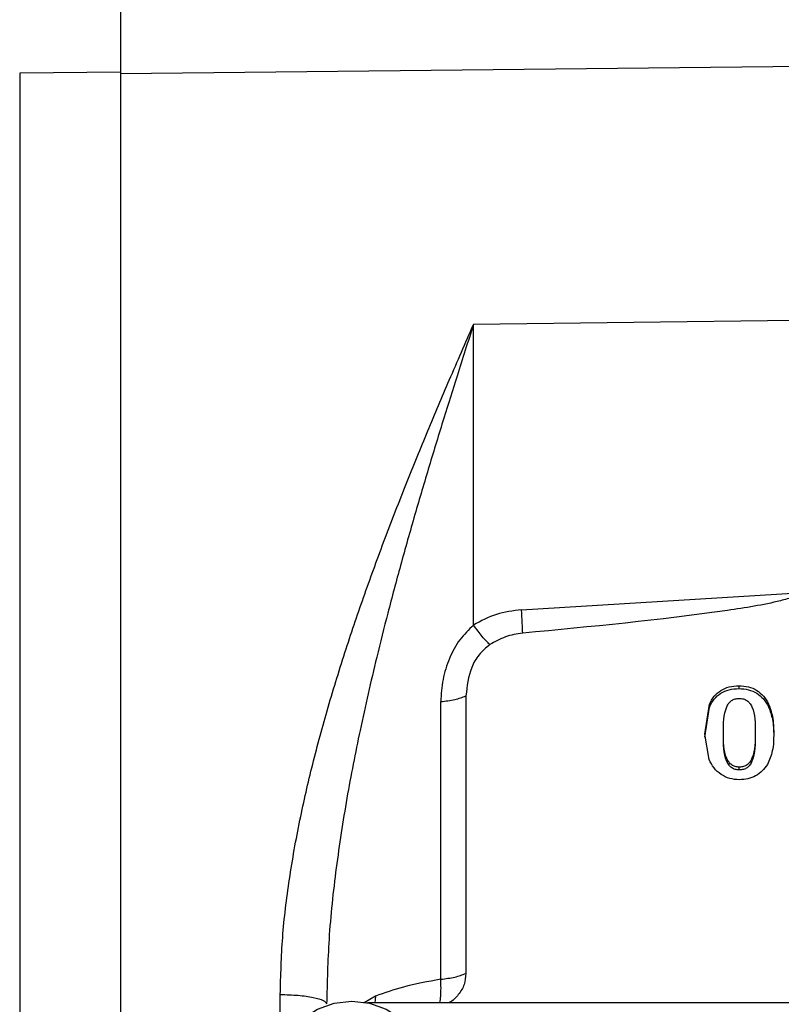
# Model space of a CAD drawing. Header units: inches. Extents: x 0.6 to 16.3, y 0.2 to 11.5.
# Tile 5 of 16: x 2.7 to 3.9, y 7.2 to 8.9. Entities that reach past the tile are written whole.
import ezdxf

# ---------------------------------------------------------------- set-up
doc = ezdxf.new("R2010")
doc.units = ezdxf.units.IN
doc.header["$MEASUREMENT"] = 0
doc.styles.add('SLDTEXTSTYLE0', font='TXT', dxfattribs={"width": 0.75})
doc.dimstyles.new('SLDDIMSTYLE0', dxfattribs={"dimtxt": 0.137795, "dimasz": 0.14, "dimexe": 0, "dimexo": 0.0625, "dimgap": 0.034449, "dimtad": 0, "dimdec": 1, "dimlfac": 1.5, "dimrnd": 1e-09, "dimzin": 4, "dimdsep": 46, "dimtxsty": 'SLDTEXTSTYLE0', "dimblk1": 'CLOSED', "dimblk2": 'CLOSED', "dimsah": 1, "dimcen": 0.09, "dimadec": 0, "dimazin": 1, "dimtfac": 1, "dimtdec": 1, "dimtofl": 0, "dimtmove": 0, "dimatfit": 3, "dimldrblk": 'CLOSED', "dimfxl": 0, "dimfrac": 2, "dimtolj": 1, "dimtzin": 12, "dimarcsym": 0})

# ---------------------------------------------------------------- blocks, each defined once
blk = doc.blocks.new('_Closed')
at = {"color": 0, "linetype": 'ByBlock', "lineweight": -2}
for p, q in [((-1, 0.166667), (0, 0)), ((-1, 0.166667), (-1, -0.166667)), ((0, 0), (-1, -0.166667)), ((0, 0), (-1, 0))]:
    blk.add_line(p, q, dxfattribs=at)
blk = doc.blocks.new('_D')
at = {"color": 7, "linetype": 'Continuous', "lineweight": 0}
for p, q in [((2.3034, 10.7375), (2.2614, 10.7375)), ((2.2614, 10.7375), (2.2614, 10.5187)), ((2.6088, 10.7375), (2.6508, 10.7375)), ((2.6508, 10.7375), (2.6508, 10.5187)), ((1.6451, 8.0898), (1.6451, 10.5784)), ((1.6451, 10.539), (2.1405, 10.539)), ((4.3401, 10.539), (2.7716, 10.539)), ((2.2614, 10.5187), (2.3034, 10.5187)), ((2.6508, 10.5187), (2.6088, 10.5187))]:
    blk.add_line(p, q, dxfattribs=at)
at = {"color": 7, "linetype": 'Continuous', "lineweight": 18, "xscale": 0.14, "yscale": 0.14, "rotation": 180.0000000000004}
blk.add_blockref('_Closed', (1.6451, 10.539), dxfattribs=at)
at = {"color": 7, "linetype": 'Continuous', "lineweight": 18, "xscale": 0.14, "yscale": 0.14}
blk.add_blockref('_Closed', (4.3401, 10.539), dxfattribs=at)
at = {"color": 7, "linetype": 'Continuous', "lineweight": 18, "char_height": 0.1378, "attachment_point": 1, "style": 'SLDTEXTSTYLE0'}
for s, insert in [('103', (2.3034, 10.6964)), ('4.0', (2.3288, 10.4902))]:
    blk.add_mtext(s, dxfattribs=dict(at, insert=insert))

msp = doc.modelspace()

# ---------------------------------------------------------------- linework, layer by layer
at = {"color": 7, "linetype": 'Continuous', "lineweight": 25}
for p, q in [((4.3401, 8.8143), (2.8304, 8.7983)), ((2.8304, 8.8012), (2.6624, 8.7995)), ((2.6624, 8.7995), (2.6624, 6.5139)), ((3.9517, 8.3877), (3.4179, 8.381)), ((3.4179, 7.8805), (3.4179, 8.381)), ((3.4978, 7.9061), (3.9583, 7.9344)), ((3.8597, 7.7796), (3.8597, 7.7748)), ((3.4053, 7.7627), (3.4053, 7.3005)), ((3.3634, 7.2909), (3.3634, 7.7531)), ((3.8032, 7.6987), (3.8106, 7.7488)), ((3.8032, 7.6939), (3.8106, 7.744)), ((3.8106, 7.7488), (3.8106, 7.744)), ((3.9091, 7.7491), (3.9091, 7.7444)), ((3.81, 7.6568), (3.8032, 7.6987)), ((3.8339, 7.6969), (3.8339, 7.7017)), ((3.887, 7.7025), (3.887, 7.6978)), ((3.8604, 7.6393), (3.8604, 7.6441)), ((5.4392, 7.2516), (3.2416, 7.2516))]:
    msp.add_line(p, q, dxfattribs=at)
at = {"color": 8, "linetype": 'Continuous', "lineweight": 25}
for p, q in [((3.0962, 7.2133), (3.0962, 7.2655)), ((3.2548, 7.2627), (3.236, 7.2516)), ((3.2548, 7.2627), (3.2535, 7.2516))]:
    msp.add_line(p, q, dxfattribs=at)
at = {"color": 7, "linetype": 'Continuous', "lineweight": 25, "flags": 128}
msp.add_lwpolyline([(3.1348, 7.052), (3.1336, 7.053), (3.1139, 7.0737), (3.1001, 7.0983), (3.093, 7.1253), (3.093, 7.153), (3.1001, 7.18), (3.1139, 7.2045), (3.1336, 7.2253), (3.1581, 7.2411), (3.1859, 7.2509), (3.2154, 7.2543), (3.2449, 7.2509), (3.2727, 7.2411), (3.2972, 7.2253), (3.3169, 7.2045), (3.3307, 7.18), (3.3378, 7.153), (3.3378, 7.1253), (3.3307, 7.0983), (3.3169, 7.0737), (3.2972, 7.053), (3.296, 7.052)], dxfattribs=at)
at = {"color": 7, "linetype": 'Continuous', "lineweight": 25}
for points, knots in [([(2.8304, 9.0323), (2.8304, 9.012), (2.8304, 8.9715), (2.8304, 8.9112), (2.8304, 8.8531), (2.8304, 8.8186), (2.8304, 8.8012)], [0, 0, 0, 0, 0.250657, 0.500013, 0.7493, 1, 1, 1, 1]), ([(3.0962, 7.2655), (3.097, 7.2971), (3.0987, 7.361), (3.1107, 7.4581), (3.1278, 7.5543), (3.1498, 7.6499), (3.1757, 7.745), (3.2049, 7.8395), (3.2367, 7.933), (3.2704, 8.0251), (3.3056, 8.1156), (3.3416, 8.2037), (3.3789, 8.2918), (3.4044, 8.3503), (3.4179, 8.381)], [0, 0, 0, 0, 0.0815294, 0.164425, 0.2492067, 0.32972, 0.4127359, 0.4986256, 0.5805034, 0.66382, 0.7493837, 0.8303527, 0.9107101, 1, 1, 1, 1]), ([(3.4179, 8.381), (3.4087, 8.3525), (3.3921, 8.3008), (3.3675, 8.2221), (3.344, 8.1452), (3.3199, 8.0635), (3.2968, 7.982), (3.2756, 7.9027), (3.2526, 7.8114), (3.2291, 7.7089), (3.2062, 7.5918), (3.1884, 7.4758), (3.176, 7.3614), (3.1742, 7.2858), (3.1734, 7.2499)], [0, 0, 0, 0, 0.080466, 0.145667, 0.218995, 0.292319, 0.368437, 0.439039, 0.504129, 0.610517, 0.708099, 0.807732, 0.908693, 1, 1, 1, 1]), ([(3.9583, 7.9344), (3.9582, 7.9341), (3.9582, 7.9336), (3.9577, 7.9325), (3.9555, 7.9302), (3.946, 7.9255), (3.9076, 7.9151), (3.7573, 7.8916), (3.6136, 7.8779), (3.4998, 7.8671)], [0, 0, 0, 0, 0.001747, 0.003648, 0.008277, 0.022178, 0.071791, 0.264748, 1, 1, 1, 1]), ([(3.4978, 7.9061), (3.4836, 7.9043), (3.4552, 7.9007), (3.4303, 7.8872), (3.4179, 7.8805)], [0, 0, 0, 0, 0.500024, 1, 1, 1, 1]), ([(3.4179, 7.8805), (3.4099, 7.8727), (3.3933, 7.8565), (3.3767, 7.8248), (3.3655, 7.7898), (3.3641, 7.7654), (3.3634, 7.7531)], [0, 0, 0, 0, 0.230595, 0.476915, 0.734981, 1, 1, 1, 1]), ([(3.4451, 7.848), (3.4411, 7.852), (3.433, 7.8602), (3.4229, 7.8737), (3.4179, 7.8805)], [0, 0, 0, 0, 0.500032, 1, 1, 1, 1]), ([(3.4998, 7.8671), (3.49, 7.8656), (3.4704, 7.8625), (3.4535, 7.8528), (3.4451, 7.848)], [0, 0, 0, 0, 0.5009834, 1, 1, 1, 1]), ([(3.4451, 7.848), (3.4387, 7.8426), (3.4259, 7.8318), (3.4098, 7.8028), (3.4071, 7.7787), (3.4053, 7.7627)], [0, 0, 0, 0, 0.250276, 0.500611, 1, 1, 1, 1]), ([(3.8106, 7.7488), (3.813, 7.7534), (3.8176, 7.7623), (3.8293, 7.7723), (3.8437, 7.7786), (3.8542, 7.7792), (3.8597, 7.7796)], [0, 0, 0, 0, 0.259574, 0.499925, 0.740236, 1, 1, 1, 1]), ([(3.8106, 7.744), (3.813, 7.7486), (3.8176, 7.7575), (3.8293, 7.7676), (3.8437, 7.7738), (3.8542, 7.7745), (3.8597, 7.7748)], [0, 0, 0, 0, 0.259698, 0.499935, 0.740361, 1, 1, 1, 1]), ([(3.8597, 7.7796), (3.8651, 7.7792), (3.8756, 7.7786), (3.8898, 7.7724), (3.9016, 7.7624), (3.9065, 7.7537), (3.9091, 7.7491)], [0, 0, 0, 0, 0.256598, 0.497206, 0.737024, 1, 1, 1, 1]), ([(3.8597, 7.7748), (3.8651, 7.7745), (3.8756, 7.7738), (3.8898, 7.7676), (3.9016, 7.7577), (3.9065, 7.7489), (3.9091, 7.7444)], [0, 0, 0, 0, 0.256718, 0.497216, 0.737148, 1, 1, 1, 1]), ([(3.8339, 7.7017), (3.8338, 7.7165), (3.8338, 7.7336), (3.8426, 7.7506), (3.8474, 7.7552), (3.8534, 7.758), (3.8578, 7.7583), (3.8601, 7.7584)], [0, 0, 0, 0, 0.630832, 0.731187, 0.819991, 0.906328, 1, 1, 1, 1]), ([(3.8601, 7.7584), (3.8625, 7.7583), (3.8671, 7.758), (3.8733, 7.7552), (3.8781, 7.7506), (3.8873, 7.734), (3.8871, 7.7171), (3.887, 7.7025)], [0, 0, 0, 0, 0.098523, 0.18739, 0.275879, 0.378904, 1, 1, 1, 1]), ([(3.9091, 7.7491), (3.9116, 7.7423), (3.9173, 7.7265), (3.9175, 7.7099), (3.9177, 7.7005)], [0, 0, 0, 0, 0.435339, 1, 1, 1, 1]), ([(3.9091, 7.7444), (3.9116, 7.7375), (3.9173, 7.7218), (3.9175, 7.7051), (3.9177, 7.6957)], [0, 0, 0, 0, 0.435339, 1, 1, 1, 1]), ([(3.8604, 7.6441), (3.858, 7.6443), (3.8536, 7.6446), (3.8475, 7.6475), (3.8428, 7.6523), (3.8336, 7.6694), (3.8337, 7.6868), (3.8339, 7.7017)], [0, 0, 0, 0, 0.093685, 0.179947, 0.26834, 0.371448, 1, 1, 1, 1]), ([(3.8604, 7.6393), (3.8581, 7.6395), (3.8536, 7.6398), (3.8475, 7.6427), (3.8428, 7.6475), (3.8336, 7.6646), (3.8337, 7.682), (3.8339, 7.6969)], [0, 0, 0, 0, 0.0935556, 0.1799229, 0.2680015, 0.371434, 1, 1, 1, 1]), ([(3.887, 7.7025), (3.8872, 7.6875), (3.8874, 7.67), (3.8784, 7.6526), (3.8736, 7.6476), (3.8674, 7.6446), (3.8628, 7.6443), (3.8604, 7.6441)], [0, 0, 0, 0, 0.624418, 0.728887, 0.817027, 0.904547, 1, 1, 1, 1]), ([(3.887, 7.6978), (3.8872, 7.6827), (3.8874, 7.6652), (3.8784, 7.6478), (3.8736, 7.6428), (3.8674, 7.6398), (3.8628, 7.6395), (3.8604, 7.6393)], [0, 0, 0, 0, 0.624415, 0.72857, 0.817017, 0.904289, 1, 1, 1, 1]), ([(3.9177, 7.7005), (3.9176, 7.6905), (3.9176, 7.6726), (3.9104, 7.656), (3.9072, 7.6486)], [0, 0, 0, 0, 0.555597, 1, 1, 1, 1]), ([(3.8606, 7.623), (3.8552, 7.6234), (3.8443, 7.6242), (3.8296, 7.6315), (3.8173, 7.6423), (3.8125, 7.6519), (3.81, 7.6568)], [0, 0, 0, 0, 0.245947, 0.48929, 0.738236, 1, 1, 1, 1]), ([(3.9072, 7.6486), (3.9045, 7.6448), (3.8992, 7.6374), (3.8878, 7.6292), (3.8748, 7.6239), (3.8654, 7.6233), (3.8606, 7.623)], [0, 0, 0, 0, 0.257769, 0.504694, 0.749046, 1, 1, 1, 1]), ([(3.4053, 7.3005), (3.4047, 7.2943), (3.4035, 7.2817), (3.3932, 7.2651), (3.3833, 7.2546), (3.3765, 7.2518), (3.3761, 7.2516)], [0, 0, 0, 0, 0.31345, 0.644368, 0.975287, 1, 1, 1, 1]), ([(3.3634, 7.2909), (3.342, 7.287), (3.3022, 7.2797), (3.2698, 7.268), (3.2548, 7.2627)], [0, 0, 0, 0, 0.537767, 1, 1, 1, 1])]:
    msp.add_open_spline(points, degree=3, knots=knots, dxfattribs=at)
for points in [[(2.8304, 8.8012), (2.8304, 8.7445), (2.8304, 8.6311), (2.8304, 8.4479), (2.8304, 8.2574), (2.8304, 8.0606), (2.8304, 7.8597), (2.8304, 7.6567), (2.8304, 7.4537), (2.8304, 7.2528), (2.8304, 7.056), (2.8304, 6.8655), (2.8304, 6.6823), (2.8304, 6.5688), (2.8304, 6.5121)], [(3.4998, 7.8671), (3.4996, 7.8723), (3.4991, 7.8827), (3.4983, 7.8983), (3.4978, 7.9061)], [(3.3634, 7.7531), (3.3715, 7.7541), (3.3876, 7.7561), (3.3994, 7.7605), (3.4053, 7.7627)], [(3.3634, 7.2909), (3.3715, 7.2919), (3.3876, 7.2939), (3.3994, 7.2983), (3.4053, 7.3005)], [(3.0962, 7.2655), (3.1064, 7.2652), (3.1268, 7.2646), (3.1522, 7.261), (3.17, 7.2559), (3.1723, 7.2519), (3.1734, 7.2499)]]:
    msp.add_open_spline(points, degree=3, dxfattribs=at)
at = {"color": 8, "linetype": 'Continuous', "lineweight": 25}
msp.add_open_spline([(3.3617, 7.2516), (3.3617, 7.2519), (3.3625, 7.2546), (3.3634, 7.2627), (3.364, 7.2755), (3.3636, 7.2858), (3.3634, 7.2909)], degree=3, knots=[0, 0, 0, 0, 0.029114, 0.352953, 0.676739, 1, 1, 1, 1], dxfattribs=at)

# ---------------------------------------------------------------- dimensions: what is measured, and where the dimension line sits
at = {"color": 7, "linetype": 'Continuous', "lineweight": 18}
dim = msp.add_linear_dim(base=(4.3401, 10.539), p1=(1.6451, 8.0505), p2=(4.3401, 10.8209), dimstyle='SLDDIMSTYLE0', dxfattribs=at)
dim.commit()
dim.dimension.update_dxf_attribs({"geometry": '_D', "text_midpoint": (2.4561, 10.539), "dimtype": 160})

doc.saveas('drawing.dxf')
